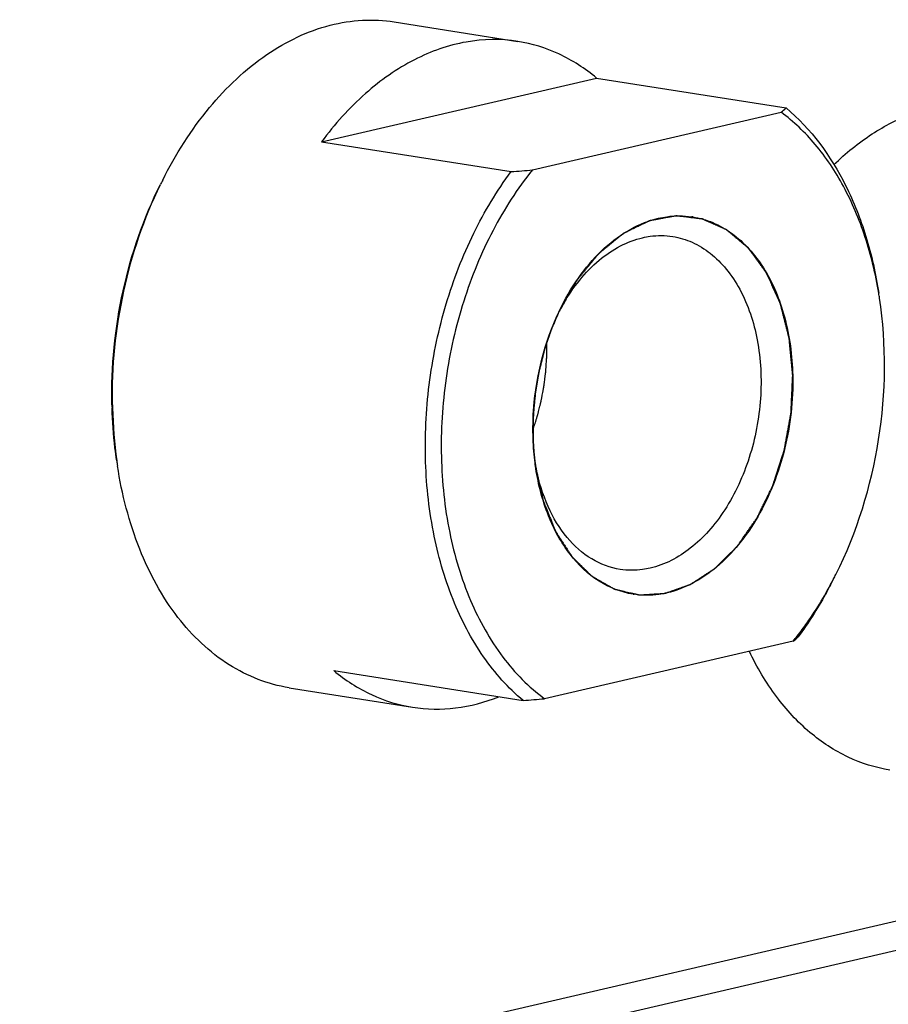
# Model space of a CAD drawing. Header units: millimetres. Extents: x 0 to 420, y 0 to 297.
# Tile 14 of 69: x 196.16 to 201.96, y 29.62 to 36.19. Entities that reach past the tile are written whole.
import ezdxf

# ---------------------------------------------------------------- set-up
doc = ezdxf.new("R2010")
doc.units = ezdxf.units.MM
doc.header["$LTSCALE"] = 23.1
doc.layers.add('AXIS', color=7, linetype='CONTINUOUS')
doc.layers.add('COMPONENTS', color=7, linetype='CONTINUOUS')

msp = doc.modelspace()

# ---------------------------------------------------------------- linework, layer by layer
at = {"layer": 'AXIS', "color": 7, "linetype": 'CONTINUOUS'}
for p, q in [((189.69345, 27.31963), (212.12838, 32.51746)), ((211.62517, 32.20265), (189.19024, 27.00482))]:
    msp.add_line(p, q, dxfattribs=at)
at = {"layer": 'COMPONENTS', "color": 7, "linetype": 'CONTINUOUS'}
for p, q in [((198.66065, 36.17545), (199.48528, 36.04517)), ((198.17563, 35.37536), (200.01122, 35.80064)), ((200.01122, 35.80064), (201.27565, 35.60087)), ((199.5828, 35.18724), (201.24287, 35.57185)), ((198.17563, 35.37536), (199.44007, 35.1756)), ((199.67909, 34.03468), (199.67904, 34.03648)), ((201.32434, 32.04132), (199.66427, 31.65671)), ((198.2571, 31.84483), (199.52154, 31.64506)), ((197.95841, 31.73059), (198.78304, 31.6003))]:
    msp.add_line(p, q, dxfattribs=at)
at = {"layer": 'COMPONENTS', "color": 2, "linetype": 'CONTINUOUS'}
for p, q in [((199.58916, 33.35353), (199.59023, 33.33615)), ((199.59362, 33.29344), (199.59554, 33.27378)), ((199.60036, 33.23235), (199.60325, 33.21099)), ((199.60325, 33.21099), (199.60422, 33.20426))]:
    msp.add_line(p, q, dxfattribs=at)
at = {"layer": 'COMPONENTS', "color": 7, "linetype": 'CONTINUOUS'}
for centre, radius, start, end in [((200.81699, 36.08603), 0.66764, 309.633415, 313.391413), ((197.60316, 58.56738), 23.4638, 274.490095, 274.839797), ((199.68359, 33.8305), 2.87409, 153.356739, 154.030886), ((200.56319, 34.3078), 0.57287, 81.027456, 81.705192), ((199.18224, 33.9155), 2.74922, 8.684642, 9.391623), ((200.97999, 33.59681), 1.37991, 150.589964, 152.049168), ((200.95534, 33.61063), 1.35165, 149.922877, 150.587305), ((199.8234, 33.68944), 3.04833, 181.321855, 181.710687), ((199.94487, 33.67165), 3.16584, 180.95119, 181.321798), ((199.79646, 33.6644), 3.0173, 181.249205, 187.978566), ((199.65585, 33.64613), 2.87551, 188.006893, 188.678883), ((200.96002, 33.46871), 1.38021, 190.090586, 191.454832), ((199.1536, 33.71845), 2.74662, 332.65293, 333.360257), ((200.34395, 32.92077), 0.57287, 261.027456, 261.705192), ((199.61354, 33.42301), 2.19907, 321.074747, 322.190841), ((200.90311, 32.55025), 0.66064, 309.613488, 313.41134), ((197.68463, 55.03685), 23.4638, 274.490095, 274.839797)]:
    msp.add_arc(centre, radius, start, end, dxfattribs=at)
for points, knots in [([(197.11468, 35.11934), (197.20087, 35.29113), (197.39858, 35.60333), (197.77946, 35.96749), (198.1489, 36.14707), (198.4458, 36.19384), (198.59053, 36.18653), (198.66065, 36.17545)], [0, 0, 0, 0, 0.2891478, 0.5505555, 0.7838774, 0.8931945, 1, 1, 1, 1]), ([(199.48526, 36.04517), (199.37187, 36.06309), (199.13039, 36.05902), (198.77798, 35.93346), (198.44877, 35.70068), (198.26215, 35.49193), (198.17563, 35.37536)], [0, 0, 0, 0, 0.2233546, 0.4596434, 0.7175511, 1, 1, 1, 1]), ([(200.01122, 35.80064), (199.93461, 35.86419), (199.76889, 35.9717), (199.57967, 36.03026), (199.48526, 36.04517)], [0, 0, 0, 0, 0.5101355, 1, 1, 1, 1]), ([(201.59578, 35.2232), (201.67418, 35.29864), (201.83819, 35.4319), (202.11077, 35.57352), (202.39243, 35.64378), (202.5814, 35.6401), (202.6717, 35.62583)], [0, 0, 0, 0, 0.2745939, 0.529727, 0.7692528, 1, 1, 1, 1]), ([(201.89461, 34.36412), (201.87343, 34.49213), (201.81474, 34.7377), (201.67319, 35.07496), (201.48523, 35.35885), (201.32693, 35.51046), (201.24287, 35.57185)], [0, 0, 0, 0, 0.2772215, 0.5370107, 0.7775895, 1, 1, 1, 1]), ([(201.27565, 35.60087), (201.44308, 35.46199), (201.64949, 35.17665), (201.8201, 34.73917), (201.87525, 34.49223), (201.89483, 34.36407)], [0, 0, 0, 0, 0.4636044, 0.7236911, 1, 1, 1, 1]), ([(198.86894, 33.26857), (198.86496, 33.44095), (198.88508, 33.78762), (198.99355, 34.29248), (199.17503, 34.76278), (199.34467, 35.04708), (199.44007, 35.1756)], [0, 0, 0, 0, 0.2556496, 0.5123703, 0.7626962, 1, 1, 1, 1]), ([(199.5828, 35.18724), (199.48188, 35.0623), (199.30177, 34.78128), (199.10878, 34.30997), (198.99273, 33.79901), (198.96031, 33.2775), (199.01337, 32.77479), (199.1496, 32.3189), (199.36218, 31.93541), (199.55826, 31.73413), (199.66427, 31.65671)], [0, 0, 0, 0, 0.1248793, 0.2575395, 0.3941913, 0.5304584, 0.6620193, 0.7852508, 0.8979277, 1, 1, 1, 1]), ([(196.77589, 33.61912), (196.77001, 33.87391), (196.82067, 34.38196), (196.98717, 34.86519), (197.09949, 35.08907)], [0, 0, 0, 0, 0.50433, 1, 1, 1, 1]), ([(196.77947, 33.6191), (196.77524, 33.87351), (196.82676, 34.3806), (196.99005, 34.86393), (197.09969, 35.08903)], [0, 0, 0, 0, 0.5040299, 1, 1, 1, 1]), ([(199.77646, 34.27514), (199.81425, 34.35046), (199.89866, 34.49059), (200.05478, 34.6677), (200.23023, 34.79755), (200.36032, 34.84976), (200.42472, 34.86468)], [0, 0, 0, 0, 0.2802297, 0.5409502, 0.780203, 1, 1, 1, 1]), ([(200.42472, 34.86468), (200.44309, 34.86894), (200.51589, 34.8825), (200.59125, 34.88264), (200.64583, 34.87468)], [0, 0, 0, 0, 0.2548592, 1, 1, 1, 1]), ([(200.65253, 34.87366), (200.69861, 34.86639), (200.79072, 34.83988), (200.9651, 34.74038), (201.14873, 34.53022), (201.28417, 34.19753), (201.31734, 33.94651), (201.32037, 33.81511)], [0, 0, 0, 0, 0.1037529, 0.2107482, 0.442993, 0.7076371, 1, 1, 1, 1]), ([(199.78569, 34.28803), (199.81886, 34.3453), (199.89123, 34.45151), (200.02054, 34.58511), (200.16286, 34.6831), (200.2667, 34.72302), (200.31816, 34.73494)], [0, 0, 0, 0, 0.2783894, 0.5379771, 0.7777868, 1, 1, 1, 1]), ([(200.31816, 34.73494), (200.33486, 34.73881), (200.40099, 34.75105), (200.46953, 34.7507), (200.51901, 34.7429)], [0, 0, 0, 0, 0.2549529, 1, 1, 1, 1]), ([(200.51901, 34.7429), (200.56382, 34.73583), (200.65356, 34.70881), (200.7759, 34.63304), (200.88327, 34.52511), (201.00617, 34.33766), (201.10178, 34.04403), (201.12054, 33.65723), (201.04679, 33.26775), (200.91165, 32.97114), (200.76431, 32.77579), (200.60883, 32.62688), (200.46609, 32.55084), (200.36908, 32.52836)], [0, 0, 0, 0, 0.0491322, 0.1001062, 0.1543596, 0.2127136, 0.3415785, 0.4830492, 0.6282579, 0.7671458, 0.8317351, 0.8921355, 1, 1, 1, 1]), ([(201.60864, 32.48692), (201.74972, 32.76814), (201.93861, 33.37965), (201.94745, 34.0196), (201.89994, 34.33062)], [0, 0, 0, 0, 0.4999994, 1, 1, 1, 1]), ([(199.58677, 33.41346), (199.58505, 33.48795), (199.59654, 33.78358), (199.67728, 34.07744), (199.77646, 34.27514)], [0, 0, 0, 0, 0.2520006, 1, 1, 1, 1]), ([(199.58671, 33.45172), (199.59037, 33.46326), (199.59586, 33.48056), (199.60227, 33.50075), (199.60593, 33.51228), (199.60867, 33.52094), (199.61141, 33.52959), (199.61348, 33.53608), (199.61484, 33.5404), (199.61554, 33.54256), (199.6162, 33.54474), (199.61691, 33.54771), (199.61786, 33.5514), (199.61935, 33.55732), (199.62123, 33.56472), (199.62422, 33.57655), (199.62796, 33.59134), (199.6317, 33.60614), (199.63469, 33.61797), (199.63656, 33.62537), (199.63806, 33.63128), (199.63899, 33.63499), (199.63965, 33.63756), (199.64001, 33.63906), (199.64029, 33.64064), (199.64067, 33.64259), (199.64156, 33.6473), (199.6429, 33.65434), (199.64468, 33.66373), (199.64647, 33.67313), (199.64885, 33.68566), (199.65122, 33.69818), (199.6536, 33.71071), (199.65509, 33.71854), (199.65628, 33.7248), (199.65717, 33.7295), (199.65791, 33.73341), (199.65844, 33.73616), (199.65873, 33.73772), (199.65898, 33.73891), (199.6591, 33.74003), (199.6593, 33.74156), (199.65964, 33.74422), (199.66013, 33.74802), (199.66072, 33.75258), (199.6615, 33.75866), (199.66248, 33.76626), (199.66404, 33.77842), (199.66561, 33.79058), (199.66717, 33.80274), (199.66835, 33.81187), (199.66952, 33.82099), (199.6704, 33.82783), (199.67099, 33.83239), (199.67129, 33.83467), (199.67155, 33.83695), (199.67173, 33.84), (199.67201, 33.8438), (199.67242, 33.84989), (199.67296, 33.85751), (199.6738, 33.86969), (199.67486, 33.88491), (199.67591, 33.90014), (199.67676, 33.91232), (199.67728, 33.91994), (199.67771, 33.92603), (199.67796, 33.92984), (199.67816, 33.9325), (199.67825, 33.93403), (199.67824, 33.93562), (199.67827, 33.93759), (199.6783, 33.94233), (199.67837, 33.94943), (199.67845, 33.9589), (199.67853, 33.96837), (199.67863, 33.981), (199.67882, 34.0031), (199.67898, 34.02205), (199.67909, 34.03468)], [0, 0, 0, 0, 0.0625, 0.09375, 0.109375, 0.125, 0.140625, 0.15625, 0.1601562, 0.1640625, 0.1679688, 0.171875, 0.1796875, 0.1875, 0.203125, 0.21875, 0.25, 0.28125, 0.296875, 0.3125, 0.3203125, 0.328125, 0.3320312, 0.3339844, 0.3359375, 0.3398438, 0.34375, 0.359375, 0.375, 0.390625, 0.40625, 0.4375, 0.453125, 0.46875, 0.4765625, 0.484375, 0.4921875, 0.4960938, 0.4980469, 0.5, 0.5019531, 0.5039062, 0.5078125, 0.515625, 0.5234375, 0.53125, 0.546875, 0.5625, 0.59375, 0.609375, 0.625, 0.640625, 0.65625, 0.6601562, 0.6640625, 0.6679688, 0.671875, 0.6796875, 0.6875, 0.703125, 0.71875, 0.75, 0.78125, 0.796875, 0.8125, 0.8203125, 0.828125, 0.8320312, 0.8339844, 0.8359375, 0.8398438, 0.84375, 0.859375, 0.875, 0.890625, 0.90625, 0.9375, 1, 1, 1, 1]), ([(201.32037, 33.81511), (201.3242, 33.64954), (201.28712, 33.32071), (201.14012, 32.94072), (200.96724, 32.68624), (200.82042, 32.53426), (200.65882, 32.42282), (200.54088, 32.37743), (200.48242, 32.36388)], [0, 0, 0, 0, 0.2774924, 0.5474618, 0.6734633, 0.790948, 0.8994625, 1, 1, 1, 1]), ([(196.80815, 33.24567), (196.80375, 33.27449), (196.78778, 33.39152), (196.77909, 33.50953), (196.77644, 33.59844)], [0, 0, 0, 0, 0.2468864, 1, 1, 1, 1]), ([(199.6057, 33.19438), (199.60297, 33.21226), (199.59311, 33.28493), (199.58804, 33.35824), (199.58677, 33.41346)], [0, 0, 0, 0, 0.246732, 1, 1, 1, 1]), ([(199.52154, 31.64506), (199.42043, 31.72893), (199.23508, 31.93848), (199.03428, 32.32533), (198.90569, 32.77813), (198.87279, 33.10186), (198.86894, 33.26857)], [0, 0, 0, 0, 0.2191746, 0.4599978, 0.7217733, 1, 1, 1, 1]), ([(197.95841, 31.73059), (197.88827, 31.74167), (197.74832, 31.77934), (197.48026, 31.9154), (197.18414, 32.20021), (196.93408, 32.66417), (196.84227, 33.0222), (196.81326, 33.21223)], [0, 0, 0, 0, 0.1068029, 0.2161181, 0.4494398, 0.7108522, 1, 1, 1, 1]), ([(200.25461, 32.3549), (200.17461, 32.36753), (200.01214, 32.43148), (199.81617, 32.62095), (199.67409, 32.88386), (199.62215, 33.08671), (199.6057, 33.19438)], [0, 0, 0, 0, 0.2152301, 0.4488167, 0.7105211, 1, 1, 1, 1]), ([(200.16823, 32.52041), (200.1017, 32.5309), (199.96687, 32.58186), (199.8004, 32.73263), (199.67509, 32.94336), (199.62501, 33.10726), (199.60731, 33.1946)], [0, 0, 0, 0, 0.2174792, 0.4516932, 0.7122488, 1, 1, 1, 1]), ([(200.36908, 32.52836), (200.35238, 32.52449), (200.28625, 32.51225), (200.21771, 32.51261), (200.16823, 32.52041)], [0, 0, 0, 0, 0.2549398, 1, 1, 1, 1]), ([(201.35093, 32.07491), (201.37345, 32.10394), (201.46299, 32.22539), (201.54083, 32.35535), (201.59325, 32.45671)], [0, 0, 0, 0, 0.2435737, 1, 1, 1, 1]), ([(201.59347, 32.45668), (201.57614, 32.42212), (201.50567, 32.28849), (201.42412, 32.1606), (201.35712, 32.07034)], [0, 0, 0, 0, 0.2559182, 1, 1, 1, 1]), ([(200.48242, 32.36388), (200.46405, 32.35963), (200.39125, 32.34606), (200.31589, 32.34593), (200.26131, 32.35389)], [0, 0, 0, 0, 0.2548592, 1, 1, 1, 1]), ([(201.96945, 31.18097), (201.87337, 31.19615), (201.68065, 31.25638), (201.42109, 31.4274), (201.19754, 31.67083), (201.08167, 31.86712), (201.03081, 31.97314)], [0, 0, 0, 0, 0.2288754, 0.4675278, 0.7233137, 1, 1, 1, 1]), ([(198.2571, 31.84483), (198.33371, 31.78128), (198.49944, 31.67377), (198.68865, 31.61521), (198.78306, 31.6003)], [0, 0, 0, 0, 0.5101355, 1, 1, 1, 1]), ([(198.78306, 31.6003), (198.87733, 31.58541), (199.07506, 31.58275), (199.26558, 31.63375), (199.35793, 31.67046)], [0, 0, 0, 0, 0.4899006, 1, 1, 1, 1])]:
    msp.add_open_spline(points, degree=3, knots=knots, dxfattribs=at)
at = {"layer": 'COMPONENTS', "color": 2, "linetype": 'CONTINUOUS'}
for points, knots in [([(201.32037, 33.81511), (201.31891, 33.83056), (201.31597, 33.86148), (201.31229, 33.90012), (201.30936, 33.93104), (201.30715, 33.95423), (201.30495, 33.97741), (201.30274, 34.0006), (201.30091, 34.01992), (201.29962, 34.03345), (201.29889, 34.04118), (201.29834, 34.04697), (201.29788, 34.0518), (201.29751, 34.05567), (201.29728, 34.05808), (201.2971, 34.06002), (201.29697, 34.06122), (201.29691, 34.0622), (201.2967, 34.06312), (201.29628, 34.0647), (201.29571, 34.06698), (201.29478, 34.07061), (201.29363, 34.07516), (201.29178, 34.08243), (201.28946, 34.09153), (201.28669, 34.10244), (201.28298, 34.11698), (201.27835, 34.13517), (201.2728, 34.15699), (201.26725, 34.17881), (201.26169, 34.20063), (201.25706, 34.21881), (201.25336, 34.23336), (201.25058, 34.24427), (201.24781, 34.25518), (201.24503, 34.26609), (201.24272, 34.27518), (201.2411, 34.28154), (201.24017, 34.28518), (201.23948, 34.28791), (201.23878, 34.29064), (201.23826, 34.29268), (201.23791, 34.29404), (201.23774, 34.29473), (201.23755, 34.2954), (201.23716, 34.29617), (201.23672, 34.29718), (201.236, 34.29877), (201.2351, 34.30076), (201.23365, 34.30395), (201.23185, 34.30793), (201.22968, 34.31271), (201.2268, 34.31909), (201.22319, 34.32705), (201.21886, 34.33661), (201.21308, 34.34936), (201.20587, 34.3653), (201.19721, 34.38442), (201.18855, 34.40354), (201.17989, 34.42266), (201.17267, 34.4386), (201.16689, 34.45135), (201.16256, 34.46091), (201.15895, 34.46888), (201.15607, 34.47525), (201.1539, 34.48003), (201.15174, 34.48481), (201.14993, 34.4888), (201.14849, 34.49198), (201.14741, 34.49437), (201.1465, 34.49636), (201.14588, 34.49776), (201.14551, 34.49855), (201.14527, 34.49919), (201.14488, 34.49963), (201.14441, 34.5003), (201.14358, 34.50143), (201.14239, 34.50306), (201.14097, 34.50501), (201.13907, 34.50761), (201.13669, 34.51087), (201.13384, 34.51477), (201.13099, 34.51867), (201.12719, 34.52388), (201.12244, 34.53039), (201.11674, 34.53819), (201.10914, 34.54861), (201.09964, 34.56162), (201.08823, 34.57723), (201.07683, 34.59285), (201.06543, 34.60847), (201.05593, 34.62148), (201.04833, 34.63189), (201.04263, 34.6397), (201.03788, 34.64621), (201.03408, 34.65141), (201.03123, 34.65532), (201.02885, 34.65857), (201.02695, 34.66117), (201.02576, 34.6628), (201.02481, 34.6641), (201.02422, 34.66491), (201.02381, 34.66549), (201.02356, 34.6658), (201.02327, 34.66602), (201.02292, 34.66632), (201.02206, 34.66704), (201.02078, 34.66811), (201.01907, 34.66954), (201.01737, 34.67097), (201.01509, 34.67288), (201.0111, 34.67622), (201.00541, 34.68099), (200.99858, 34.68672), (200.99175, 34.69244), (200.98492, 34.69817), (200.97582, 34.7058), (200.96443, 34.71534), (200.95077, 34.72679), (200.93711, 34.73824), (200.92573, 34.74778), (200.91662, 34.75542), (200.90979, 34.76114), (200.90296, 34.76687), (200.89613, 34.77259), (200.89044, 34.77736), (200.88645, 34.7807), (200.88418, 34.78261), (200.88247, 34.78404), (200.88076, 34.78547), (200.87948, 34.78654), (200.87863, 34.78727), (200.87827, 34.78755), (200.87799, 34.78781), (200.87768, 34.78797), (200.87713, 34.7882), (200.87635, 34.78856), (200.87509, 34.78912), (200.87352, 34.78982), (200.87101, 34.79094), (200.86787, 34.79234), (200.8641, 34.79402), (200.85908, 34.79627), (200.8528, 34.79907), (200.84526, 34.80243), (200.83522, 34.80691), (200.82266, 34.81252), (200.80758, 34.81924), (200.79251, 34.82597), (200.77744, 34.83269), (200.76488, 34.8383), (200.75484, 34.84278), (200.7473, 34.84614), (200.74102, 34.84895), (200.736, 34.85119), (200.73223, 34.85287), (200.72846, 34.85455), (200.72532, 34.85595), (200.72281, 34.85707), (200.72124, 34.85777), (200.71998, 34.85833), (200.71904, 34.85875), (200.71826, 34.85911), (200.71763, 34.85937), (200.71717, 34.85964), (200.71664, 34.85964), (200.71597, 34.85974), (200.71511, 34.85984), (200.71409, 34.85996), (200.71273, 34.86012), (200.71102, 34.86032), (200.70829, 34.86065), (200.70489, 34.86105), (200.7008, 34.86154), (200.6967, 34.86203), (200.69125, 34.86268), (200.68443, 34.86349), (200.67625, 34.86446), (200.66534, 34.86576), (200.65171, 34.86738), (200.63534, 34.86933), (200.61898, 34.87128), (200.60262, 34.87322), (200.58898, 34.87485), (200.57807, 34.87615), (200.56989, 34.87712), (200.56307, 34.87793), (200.55762, 34.87858), (200.55353, 34.87907), (200.55012, 34.87947), (200.54739, 34.8798), (200.54569, 34.88), (200.54433, 34.88016), (200.54347, 34.88026), (200.54288, 34.88034), (200.54253, 34.88036), (200.54219, 34.88028), (200.54175, 34.88021), (200.54071, 34.88001), (200.53914, 34.87973), (200.53705, 34.87934), (200.53496, 34.87896), (200.53217, 34.87845), (200.5273, 34.87755), (200.52033, 34.87627), (200.51198, 34.87474), (200.50362, 34.8732), (200.49526, 34.87167), (200.48412, 34.86962), (200.47019, 34.86706), (200.45347, 34.86399), (200.43675, 34.86092), (200.42283, 34.85837), (200.41168, 34.85632), (200.40332, 34.85479), (200.39497, 34.85325), (200.38661, 34.85172), (200.37964, 34.85044), (200.37477, 34.84954), (200.37198, 34.84903), (200.36989, 34.84865), (200.3678, 34.84826), (200.36624, 34.84797), (200.36519, 34.84779), (200.36476, 34.8477), (200.36441, 34.84765), (200.36406, 34.84751), (200.36347, 34.8472), (200.36262, 34.8468), (200.36125, 34.84613), (200.35955, 34.8453), (200.35682, 34.84398), (200.35341, 34.84232), (200.34932, 34.84033), (200.34387, 34.83768), (200.33705, 34.83436), (200.32887, 34.83038), (200.31796, 34.82508), (200.30433, 34.81845), (200.28796, 34.81049), (200.2716, 34.80254), (200.25524, 34.79458), (200.2416, 34.78795), (200.2307, 34.78265), (200.22252, 34.77867), (200.2157, 34.77535), (200.21024, 34.7727), (200.20615, 34.77071), (200.20206, 34.76872), (200.19865, 34.76707), (200.19593, 34.76574), (200.19388, 34.76475), (200.19218, 34.76391), (200.19098, 34.76334), (200.19031, 34.76299), (200.18978, 34.7628), (200.18932, 34.76235), (200.18867, 34.76185), (200.18756, 34.76093), (200.18596, 34.75963), (200.18405, 34.75806), (200.1815, 34.75598), (200.1783, 34.75337), (200.17447, 34.75025), (200.17065, 34.74712), (200.16554, 34.74295), (200.15916, 34.73774), (200.1515, 34.73149), (200.14129, 34.72315), (200.12852, 34.71273), (200.11321, 34.70022), (200.09789, 34.68771), (200.08257, 34.67521), (200.06981, 34.66478), (200.0596, 34.65645), (200.05194, 34.65019), (200.04556, 34.64498), (200.04045, 34.64081), (200.03662, 34.63768), (200.03343, 34.63508), (200.03088, 34.633), (200.02928, 34.63169), (200.02801, 34.63065), (200.02721, 34.62999), (200.02656, 34.6295), (200.02613, 34.62901), (200.0257, 34.62848), (200.02485, 34.62745), (200.02357, 34.6259), (200.02187, 34.62384), (200.02017, 34.62177), (200.0179, 34.61902), (200.01392, 34.61419), (200.00825, 34.60731), (200.00143, 34.59904), (199.99462, 34.59078), (199.98781, 34.58251), (199.97873, 34.57149), (199.96737, 34.55772), (199.95375, 34.54119), (199.94012, 34.52466), (199.92877, 34.51089), (199.91969, 34.49987), (199.91288, 34.4916), (199.90606, 34.48334), (199.89925, 34.47507), (199.89358, 34.46819), (199.88903, 34.46268), (199.8862, 34.45923), (199.88392, 34.45648), (199.88251, 34.45475), (199.8815, 34.45356), (199.88096, 34.45285), (199.8805, 34.45199), (199.8799, 34.45097), (199.87896, 34.44931), (199.87777, 34.44725), (199.87588, 34.44394), (199.87352, 34.4398), (199.87068, 34.43484), (199.86689, 34.42823), (199.86216, 34.41996), (199.85649, 34.41003), (199.84892, 34.3968), (199.83946, 34.38026), (199.8281, 34.36042), (199.81675, 34.34057), (199.80161, 34.31411), (199.78269, 34.28103), (199.76755, 34.25456), (199.75998, 34.24133)], [0, 0, 0, 0, 0.015625, 0.03125, 0.0390625, 0.046875, 0.0546875, 0.0625, 0.0703125, 0.0742188, 0.0761719, 0.078125, 0.0800781, 0.0810547, 0.0820312, 0.0825195, 0.0830078, 0.083252, 0.0834961, 0.0839844, 0.0849609, 0.0859375, 0.0878906, 0.0898438, 0.09375, 0.0976562, 0.1015625, 0.109375, 0.1171875, 0.125, 0.1328125, 0.140625, 0.1445312, 0.1484375, 0.1523438, 0.15625, 0.1601562, 0.1621094, 0.1630859, 0.1640625, 0.1650391, 0.1660156, 0.1662598, 0.1665039, 0.166748, 0.1669922, 0.1674805, 0.1679688, 0.1689453, 0.1699219, 0.171875, 0.1738281, 0.1757812, 0.1796875, 0.1835938, 0.1875, 0.1953125, 0.203125, 0.2109375, 0.21875, 0.2265625, 0.2304688, 0.234375, 0.2382812, 0.2402344, 0.2421875, 0.2441406, 0.2460938, 0.2470703, 0.2480469, 0.2490234, 0.2495117, 0.2497559, 0.25, 0.2502441, 0.2504883, 0.2509766, 0.2519531, 0.2529297, 0.2539062, 0.2558594, 0.2578125, 0.2597656, 0.2617188, 0.265625, 0.2695312, 0.2734375, 0.28125, 0.2890625, 0.296875, 0.3046875, 0.3125, 0.3164062, 0.3203125, 0.3242188, 0.3261719, 0.328125, 0.3300781, 0.3310547, 0.3320312, 0.3325195, 0.3330078, 0.333252, 0.333374, 0.3334961, 0.3337402, 0.3339844, 0.3349609, 0.3359375, 0.3369141, 0.3378906, 0.3398438, 0.34375, 0.3476562, 0.3515625, 0.3554688, 0.359375, 0.3671875, 0.375, 0.3828125, 0.390625, 0.3945312, 0.3984375, 0.4023438, 0.40625, 0.4101562, 0.4121094, 0.4130859, 0.4140625, 0.4150391, 0.4160156, 0.4162598, 0.4165039, 0.416626, 0.416748, 0.4169922, 0.4174805, 0.4179688, 0.4189453, 0.4199219, 0.421875, 0.4238281, 0.4257812, 0.4296875, 0.4335938, 0.4375, 0.4453125, 0.453125, 0.4609375, 0.46875, 0.4765625, 0.4804688, 0.484375, 0.4882812, 0.4902344, 0.4921875, 0.4941406, 0.4960938, 0.4970703, 0.4980469, 0.4985352, 0.4990234, 0.4995117, 0.4997559, 0.5, 0.5002441, 0.5004883, 0.5009766, 0.5014648, 0.5019531, 0.5029297, 0.5039062, 0.5058594, 0.5078125, 0.5097656, 0.5117188, 0.515625, 0.5195312, 0.5234375, 0.53125, 0.5390625, 0.546875, 0.5546875, 0.5625, 0.5664062, 0.5703125, 0.5742188, 0.5761719, 0.578125, 0.5800781, 0.5810547, 0.5820312, 0.5825195, 0.5830078, 0.583252, 0.583374, 0.5834961, 0.5837402, 0.5839844, 0.5849609, 0.5859375, 0.5869141, 0.5878906, 0.5898438, 0.59375, 0.5976562, 0.6015625, 0.6054688, 0.609375, 0.6171875, 0.625, 0.6328125, 0.640625, 0.6445312, 0.6484375, 0.6523438, 0.65625, 0.6601562, 0.6621094, 0.6630859, 0.6640625, 0.6650391, 0.6660156, 0.6662598, 0.6665039, 0.666626, 0.666748, 0.6669922, 0.6674805, 0.6679688, 0.6689453, 0.6699219, 0.671875, 0.6738281, 0.6757812, 0.6796875, 0.6835938, 0.6875, 0.6953125, 0.703125, 0.7109375, 0.71875, 0.7265625, 0.7304688, 0.734375, 0.7382812, 0.7402344, 0.7421875, 0.7441406, 0.7460938, 0.7470703, 0.7480469, 0.7490234, 0.7495117, 0.7497559, 0.75, 0.7502441, 0.7504883, 0.7509766, 0.7519531, 0.7529297, 0.7539062, 0.7558594, 0.7578125, 0.7597656, 0.7617188, 0.765625, 0.7695312, 0.7734375, 0.78125, 0.7890625, 0.796875, 0.8046875, 0.8125, 0.8164062, 0.8203125, 0.8242188, 0.8261719, 0.828125, 0.8300781, 0.8310547, 0.8320312, 0.8325195, 0.8330078, 0.833252, 0.8334961, 0.8337402, 0.8339844, 0.8349609, 0.8359375, 0.8369141, 0.8378906, 0.8398438, 0.84375, 0.8476562, 0.8515625, 0.8554688, 0.859375, 0.8671875, 0.875, 0.8828125, 0.890625, 0.8945312, 0.8984375, 0.9023438, 0.90625, 0.9101562, 0.9121094, 0.9140625, 0.9150391, 0.9160156, 0.9165039, 0.916748, 0.9169922, 0.9174805, 0.9179688, 0.9189453, 0.9199219, 0.921875, 0.9238281, 0.9257812, 0.9296875, 0.9335938, 0.9375, 0.9453125, 0.953125, 0.9609375, 0.96875, 0.984375, 1, 1, 1, 1]), ([(199.75998, 34.24133), (199.75327, 34.22551), (199.7432, 34.20178), (199.73145, 34.1741), (199.72473, 34.15828), (199.71969, 34.14642), (199.7155, 34.13653), (199.71214, 34.12862), (199.71004, 34.12367), (199.70836, 34.11972), (199.70732, 34.11724), (199.70646, 34.11528), (199.70591, 34.11374), (199.7054, 34.11218), (199.70436, 34.10907), (199.7028, 34.1044), (199.70071, 34.09818), (199.69863, 34.09195), (199.69586, 34.08365), (199.691, 34.06913), (199.68406, 34.04838), (199.67712, 34.02763), (199.67227, 34.01311), (199.66949, 34.00481), (199.66741, 33.99858), (199.66533, 33.99236), (199.66377, 33.98769), (199.66273, 33.98458), (199.6623, 33.98327), (199.66194, 33.98225), (199.66165, 33.98116), (199.66117, 33.97921), (199.66048, 33.97645), (199.65937, 33.97202), (199.65798, 33.96648), (199.65577, 33.95762), (199.653, 33.94655), (199.64967, 33.93326), (199.64635, 33.91998), (199.64303, 33.90669), (199.6397, 33.8934), (199.63638, 33.88012), (199.63361, 33.86905), (199.6314, 33.86019), (199.62973, 33.85354), (199.62835, 33.84801), (199.62737, 33.84413), (199.62684, 33.84192), (199.62637, 33.84025), (199.62614, 33.83861), (199.62575, 33.83642), (199.62511, 33.83258), (199.62417, 33.8271), (199.62305, 33.82053), (199.62155, 33.81176), (199.61969, 33.8008), (199.61744, 33.78764), (199.6152, 33.77449), (199.61296, 33.76133), (199.61072, 33.74818), (199.60848, 33.73503), (199.60661, 33.72406), (199.60511, 33.71529), (199.60418, 33.70981), (199.60343, 33.70543), (199.60298, 33.70269), (199.60257, 33.7005), (199.60233, 33.69829), (199.60199, 33.69442), (199.60146, 33.6889), (199.60063, 33.68007), (199.59959, 33.66902), (199.59793, 33.65135), (199.59585, 33.62926), (199.59377, 33.60717), (199.59232, 33.59171), (199.59148, 33.58287), (199.59086, 33.57624), (199.59024, 33.56962), (199.58977, 33.56465), (199.58946, 33.56133), (199.5893, 33.55968), (199.58917, 33.55801), (199.58916, 33.55573), (199.5891, 33.5529), (199.58903, 33.54837), (199.58893, 33.5427), (199.58878, 33.53363), (199.58859, 33.52229), (199.58836, 33.50869), (199.58806, 33.49055), (199.58753, 33.4588), (199.58707, 33.4316), (199.58677, 33.41346)], [0, 0, 0, 0, 0.0625, 0.09375, 0.109375, 0.125, 0.140625, 0.1484375, 0.15625, 0.1601562, 0.1640625, 0.1660156, 0.1679688, 0.1699219, 0.171875, 0.1796875, 0.1875, 0.1953125, 0.203125, 0.21875, 0.25, 0.28125, 0.296875, 0.3046875, 0.3125, 0.3203125, 0.328125, 0.3300781, 0.3320312, 0.3330078, 0.3339844, 0.3359375, 0.3398438, 0.34375, 0.3515625, 0.359375, 0.375, 0.390625, 0.40625, 0.421875, 0.4375, 0.453125, 0.46875, 0.4765625, 0.484375, 0.4921875, 0.4960938, 0.4980469, 0.5, 0.5019531, 0.5039062, 0.5078125, 0.515625, 0.5234375, 0.53125, 0.546875, 0.5625, 0.578125, 0.59375, 0.609375, 0.625, 0.640625, 0.6484375, 0.65625, 0.6601562, 0.6640625, 0.6660156, 0.6679688, 0.671875, 0.6796875, 0.6875, 0.703125, 0.71875, 0.75, 0.78125, 0.796875, 0.8046875, 0.8125, 0.8203125, 0.828125, 0.8300781, 0.8320312, 0.8339844, 0.8359375, 0.8398438, 0.84375, 0.8515625, 0.859375, 0.875, 0.890625, 0.90625, 0.9375, 1, 1, 1, 1]), ([(199.60422, 33.20426), (199.60815, 33.18668), (199.61404, 33.16032), (199.62189, 33.12518), (199.62778, 33.09882), (199.63367, 33.07246), (199.63858, 33.0505), (199.64251, 33.03293), (199.64545, 33.01975), (199.64791, 33.00876), (199.64987, 32.99998), (199.6511, 32.99449), (199.65208, 32.99009), (199.65281, 32.9868), (199.65343, 32.98406), (199.65391, 32.98185), (199.65424, 32.9805), (199.65444, 32.97937), (199.65488, 32.97839), (199.65556, 32.97664), (199.65698, 32.97316), (199.65899, 32.96817), (199.6614, 32.96219), (199.66462, 32.95422), (199.66865, 32.94426), (199.67347, 32.9323), (199.67991, 32.91636), (199.68796, 32.89643), (199.69761, 32.87252), (199.70566, 32.85259), (199.7121, 32.83665), (199.71692, 32.8247), (199.72175, 32.81274), (199.72578, 32.80278), (199.72899, 32.7948), (199.73101, 32.78982), (199.73262, 32.78584), (199.73382, 32.78285), (199.73483, 32.78036), (199.73563, 32.77837), (199.73613, 32.77711), (199.73654, 32.77613), (199.73681, 32.77535), (199.73723, 32.77474), (199.73777, 32.7739), (199.73845, 32.77286), (199.73953, 32.77119), (199.74088, 32.7691), (199.74304, 32.76576), (199.74574, 32.76159), (199.75007, 32.75491), (199.75547, 32.74656), (199.76195, 32.73654), (199.76844, 32.72653), (199.77709, 32.71317), (199.78789, 32.69648), (199.80086, 32.67644), (199.81383, 32.65641), (199.82356, 32.64139), (199.83005, 32.63137), (199.83329, 32.62636), (199.83653, 32.62135), (199.83923, 32.61718), (199.8414, 32.61384), (199.84302, 32.61134), (199.84464, 32.60884), (199.84598, 32.60673), (199.84694, 32.6053), (199.84746, 32.60442), (199.84794, 32.60395), (199.84843, 32.60347), (199.84907, 32.60284), (199.8502, 32.60174), (199.85181, 32.60016), (199.85439, 32.59764), (199.85761, 32.59449), (199.86277, 32.58944), (199.86922, 32.58313), (199.87696, 32.57556), (199.88469, 32.56799), (199.89243, 32.56043), (199.90275, 32.55033), (199.91564, 32.53772), (199.92854, 32.5251), (199.93886, 32.51501), (199.94659, 32.50744), (199.95433, 32.49988), (199.96078, 32.49357), (199.96594, 32.48852), (199.9698, 32.48474), (199.97303, 32.48158), (199.97529, 32.47938), (199.97657, 32.47811), (199.97754, 32.47717), (199.97835, 32.47638), (199.979, 32.47576), (199.97962, 32.47508), (199.98058, 32.47461), (199.98206, 32.47374), (199.98394, 32.47269), (199.98692, 32.47099), (199.99066, 32.46887), (199.99663, 32.46548), (200.0041, 32.46123), (200.01604, 32.45444), (200.03097, 32.44596), (200.04889, 32.43577), (200.06681, 32.42559), (200.08175, 32.4171), (200.09369, 32.41031), (200.10265, 32.40522), (200.11012, 32.40098), (200.11609, 32.39758), (200.12057, 32.39504), (200.12431, 32.39292), (200.12729, 32.39122), (200.12916, 32.39016), (200.13065, 32.38931), (200.13159, 32.38879), (200.13224, 32.3884), (200.13262, 32.38821), (200.13303, 32.38814), (200.13353, 32.38801), (200.13474, 32.38774), (200.13656, 32.38731), (200.13899, 32.38674), (200.14141, 32.38618), (200.14465, 32.38543), (200.15031, 32.38411), (200.15839, 32.38223), (200.16809, 32.37997), (200.17779, 32.37772), (200.1875, 32.37546), (200.20043, 32.37245), (200.2166, 32.36869), (200.23277, 32.36492), (200.24571, 32.36191), (200.25541, 32.35966), (200.26511, 32.3574), (200.2732, 32.35552), (200.27967, 32.35401), (200.28452, 32.35288), (200.28937, 32.35176), (200.29301, 32.35091), (200.29543, 32.35035), (200.29644, 32.35011), (200.29725, 32.34993), (200.29805, 32.3497), (200.29911, 32.3498), (200.30036, 32.34987), (200.30204, 32.34999), (200.30414, 32.35012), (200.30665, 32.35029), (200.31001, 32.35051), (200.31587, 32.3509), (200.32426, 32.35146), (200.33767, 32.35235), (200.35444, 32.35346), (200.37457, 32.35479), (200.39469, 32.35612), (200.41481, 32.35745), (200.43158, 32.35856), (200.44332, 32.35934), (200.45003, 32.35979), (200.45506, 32.36012), (200.45925, 32.3604), (200.4626, 32.36062), (200.46512, 32.36078), (200.46722, 32.36093), (200.46868, 32.36101), (200.46942, 32.36108), (200.46984, 32.36108), (200.47024, 32.36126), (200.47076, 32.36143), (200.47158, 32.36172), (200.47302, 32.36222), (200.47507, 32.36295), (200.47753, 32.36382), (200.48081, 32.36498), (200.48492, 32.36643), (200.48984, 32.36817), (200.49641, 32.37048), (200.50462, 32.37338), (200.51447, 32.37686), (200.52432, 32.38033), (200.53746, 32.38497), (200.55387, 32.39076), (200.57029, 32.39656), (200.58343, 32.4012), (200.59328, 32.40467), (200.60313, 32.40815), (200.61134, 32.41105), (200.6179, 32.41336), (200.62283, 32.4151), (200.62693, 32.41655), (200.63022, 32.41771), (200.63268, 32.41858), (200.63473, 32.4193), (200.63617, 32.41981), (200.63699, 32.4201), (200.6375, 32.42029), (200.63791, 32.4204), (200.63831, 32.42069), (200.63901, 32.42113), (200.64041, 32.42206), (200.64241, 32.42336), (200.64481, 32.42493), (200.64801, 32.42702), (200.65201, 32.42964), (200.65682, 32.43277), (200.66322, 32.43695), (200.67442, 32.44427), (200.69042, 32.45473), (200.70963, 32.46728), (200.72883, 32.47983), (200.74803, 32.49237), (200.76404, 32.50283), (200.77684, 32.5112), (200.78484, 32.51642), (200.79044, 32.52008), (200.79364, 32.52217), (200.79604, 32.52374), (200.79804, 32.52505), (200.79964, 32.52609), (200.80084, 32.52689), (200.80185, 32.52751), (200.80257, 32.52828), (200.80331, 32.529), (200.80422, 32.52992), (200.80642, 32.53212), (200.80972, 32.53542), (200.81412, 32.53981), (200.81852, 32.5442), (200.82438, 32.55006), (200.83171, 32.55738), (200.84051, 32.56617), (200.8493, 32.57495), (200.86103, 32.58667), (200.87569, 32.60131), (200.89036, 32.61596), (200.90208, 32.62767), (200.91088, 32.63646), (200.91968, 32.64525), (200.92847, 32.65403), (200.9358, 32.66135), (200.94094, 32.66648), (200.94387, 32.66941), (200.94607, 32.67161), (200.94827, 32.6738), (200.94991, 32.67545), (200.95102, 32.67654), (200.95147, 32.67701), (200.95185, 32.67736), (200.95217, 32.6778), (200.95273, 32.67861), (200.95353, 32.67974), (200.9548, 32.68157), (200.95639, 32.68385), (200.95894, 32.6875), (200.96212, 32.69207), (200.96595, 32.69754), (200.97104, 32.70484), (200.97741, 32.71397), (200.98506, 32.72492), (200.99525, 32.73953), (201.00799, 32.75778), (201.02328, 32.77968), (201.03857, 32.80159), (201.05131, 32.81984), (201.0615, 32.83445), (201.06787, 32.84357), (201.07297, 32.85087), (201.07616, 32.85544), (201.0787, 32.85909), (201.0803, 32.86137), (201.08156, 32.8632), (201.08239, 32.86431), (201.08288, 32.86537), (201.08339, 32.8664), (201.08427, 32.86822), (201.08555, 32.87081), (201.08758, 32.87497), (201.09012, 32.88015), (201.09317, 32.88638), (201.09723, 32.89468), (201.10231, 32.90506), (201.10841, 32.91751), (201.1145, 32.92996), (201.12263, 32.94656), (201.13279, 32.96731), (201.14498, 32.99222), (201.15514, 33.01297), (201.16327, 33.02957), (201.16937, 33.04202), (201.17445, 33.0524), (201.17851, 33.0607), (201.18105, 33.06589), (201.18308, 33.07004), (201.18436, 33.07263), (201.18536, 33.07471), (201.18643, 33.07674), (201.18733, 33.07967), (201.18847, 33.08314), (201.18998, 33.08778), (201.19187, 33.09357), (201.19413, 33.10052), (201.19714, 33.10979), (201.20242, 33.12601), (201.20996, 33.14918), (201.21901, 33.17698), (201.22806, 33.20479), (201.2356, 33.22796), (201.24163, 33.24649), (201.24615, 33.26039), (201.25068, 33.2743), (201.25445, 33.28588), (201.25746, 33.29515), (201.25973, 33.3021), (201.26142, 33.30731), (201.26255, 33.31079), (201.26303, 33.31224), (201.2634, 33.3134), (201.2637, 33.31426), (201.26383, 33.31519), (201.26406, 33.3164), (201.26433, 33.31792), (201.26477, 33.32035), (201.26533, 33.32339), (201.26599, 33.32704), (201.26687, 33.33191), (201.26798, 33.33799), (201.26974, 33.34772), (201.27195, 33.35988), (201.2746, 33.37448), (201.27726, 33.38908), (201.28079, 33.40854), (201.28521, 33.43287), (201.29051, 33.46206), (201.29493, 33.48638), (201.29847, 33.50585), (201.30112, 33.52044), (201.30333, 33.53261), (201.30509, 33.54234), (201.3062, 33.54842), (201.30708, 33.55328), (201.30774, 33.55693), (201.30831, 33.55997), (201.30867, 33.5621), (201.30893, 33.56332), (201.30893, 33.56455), (201.30903, 33.56609), (201.30913, 33.56855), (201.30928, 33.57162), (201.30944, 33.57531), (201.30967, 33.58023), (201.30995, 33.58638), (201.3104, 33.59621), (201.31096, 33.60851), (201.31163, 33.62327), (201.31253, 33.64294), (201.31365, 33.66754), (201.31499, 33.69705), (201.31634, 33.72657), (201.31813, 33.76592), (201.31948, 33.79543), (201.32037, 33.81511)], [0, 0, 0, 0, 0.015625, 0.0234375, 0.03125, 0.0390625, 0.046875, 0.0507812, 0.0546875, 0.0585938, 0.0605469, 0.0625, 0.0634766, 0.0644531, 0.0654297, 0.065918, 0.0664062, 0.0666504, 0.0668945, 0.0673828, 0.0683594, 0.0703125, 0.0722656, 0.0742188, 0.078125, 0.0820312, 0.0859375, 0.09375, 0.1015625, 0.109375, 0.1132812, 0.1171875, 0.1210938, 0.125, 0.1269531, 0.1289062, 0.1298828, 0.1308594, 0.1318359, 0.1323242, 0.1328125, 0.1330566, 0.1333008, 0.1335449, 0.1337891, 0.1342773, 0.1347656, 0.1357422, 0.1367188, 0.1386719, 0.140625, 0.1445312, 0.1484375, 0.1523438, 0.15625, 0.1640625, 0.171875, 0.1796875, 0.1875, 0.1894531, 0.1914062, 0.1933594, 0.1953125, 0.1962891, 0.1972656, 0.1982422, 0.1992188, 0.199707, 0.1999512, 0.2001953, 0.2004395, 0.2006836, 0.2011719, 0.2021484, 0.203125, 0.2050781, 0.2070312, 0.2109375, 0.2148438, 0.21875, 0.2226562, 0.2265625, 0.234375, 0.2421875, 0.2460938, 0.25, 0.2539062, 0.2578125, 0.2597656, 0.2617188, 0.2636719, 0.2646484, 0.2651367, 0.265625, 0.2661133, 0.2663574, 0.2666016, 0.2670898, 0.2675781, 0.2685547, 0.2695312, 0.2714844, 0.2734375, 0.2773438, 0.28125, 0.2890625, 0.296875, 0.3046875, 0.3125, 0.3164062, 0.3203125, 0.3242188, 0.3261719, 0.328125, 0.3300781, 0.3310547, 0.3320312, 0.3325195, 0.3330078, 0.333252, 0.333374, 0.3334961, 0.3337402, 0.3339844, 0.3349609, 0.3359375, 0.3369141, 0.3378906, 0.3398438, 0.34375, 0.3476562, 0.3515625, 0.3554688, 0.359375, 0.3671875, 0.375, 0.3789062, 0.3828125, 0.3867188, 0.390625, 0.3925781, 0.3945312, 0.3964844, 0.3984375, 0.3989258, 0.3994141, 0.3996582, 0.3999023, 0.4003906, 0.4008789, 0.4013672, 0.4023438, 0.4033203, 0.4042969, 0.40625, 0.4101562, 0.4140625, 0.421875, 0.4296875, 0.4375, 0.4453125, 0.453125, 0.4570312, 0.4589844, 0.4609375, 0.4628906, 0.4638672, 0.4648438, 0.4658203, 0.4663086, 0.4665527, 0.4666748, 0.4667969, 0.467041, 0.4672852, 0.4677734, 0.46875, 0.4697266, 0.4707031, 0.4726562, 0.4746094, 0.4765625, 0.4804688, 0.484375, 0.4882812, 0.4921875, 0.5, 0.5078125, 0.5117188, 0.515625, 0.5195312, 0.5234375, 0.5253906, 0.5273438, 0.5292969, 0.5302734, 0.53125, 0.5322266, 0.5327148, 0.532959, 0.5332031, 0.5333252, 0.5334473, 0.5336914, 0.5341797, 0.5351562, 0.5361328, 0.5371094, 0.5390625, 0.5410156, 0.5429688, 0.546875, 0.5546875, 0.5625, 0.5703125, 0.578125, 0.5859375, 0.5898438, 0.59375, 0.5957031, 0.5966797, 0.5976562, 0.5986328, 0.5991211, 0.5996094, 0.6000977, 0.6003418, 0.6005859, 0.6010742, 0.6015625, 0.6035156, 0.6054688, 0.6074219, 0.609375, 0.6132812, 0.6171875, 0.6210938, 0.625, 0.6328125, 0.640625, 0.6445312, 0.6484375, 0.6523438, 0.65625, 0.6601562, 0.6621094, 0.6630859, 0.6640625, 0.6650391, 0.6660156, 0.6662598, 0.6665039, 0.666626, 0.666748, 0.6669922, 0.6674805, 0.6679688, 0.6689453, 0.6699219, 0.671875, 0.6738281, 0.6757812, 0.6796875, 0.6835938, 0.6875, 0.6953125, 0.703125, 0.7109375, 0.71875, 0.7226562, 0.7265625, 0.7285156, 0.7304688, 0.7314453, 0.7324219, 0.7329102, 0.7333984, 0.7336426, 0.7338867, 0.734375, 0.7353516, 0.7363281, 0.7382812, 0.7402344, 0.7421875, 0.7460938, 0.75, 0.7539062, 0.7578125, 0.765625, 0.7734375, 0.78125, 0.7851562, 0.7890625, 0.7929688, 0.7949219, 0.796875, 0.7978516, 0.7988281, 0.7993164, 0.7998047, 0.8007812, 0.8017578, 0.8027344, 0.8046875, 0.8066406, 0.8085938, 0.8125, 0.8203125, 0.828125, 0.8359375, 0.84375, 0.8476562, 0.8515625, 0.8554688, 0.859375, 0.8613281, 0.8632812, 0.8652344, 0.8657227, 0.8662109, 0.8664551, 0.8666992, 0.8669434, 0.8671875, 0.8676758, 0.8681641, 0.8691406, 0.8701172, 0.8710938, 0.8730469, 0.875, 0.8789062, 0.8828125, 0.8867188, 0.890625, 0.8984375, 0.90625, 0.9140625, 0.9179688, 0.921875, 0.9257812, 0.9277344, 0.9296875, 0.9306641, 0.9316406, 0.9326172, 0.9331055, 0.9333496, 0.9335938, 0.934082, 0.9345703, 0.9355469, 0.9365234, 0.9375, 0.9394531, 0.9414062, 0.9453125, 0.9492188, 0.953125, 0.9609375, 0.96875, 0.9765625, 0.984375, 1, 1, 1, 1]), ([(199.58677, 33.41346), (199.58682, 33.41128), (199.5869, 33.408), (199.58702, 33.40364), (199.58712, 33.40038), (199.58722, 33.39711), (199.58731, 33.39439), (199.58739, 33.39221), (199.58744, 33.39085), (199.58747, 33.38976), (199.5875, 33.38895), (199.58753, 33.38826), (199.58754, 33.38779), (199.58755, 33.38751), (199.58756, 33.38734), (199.58757, 33.387), (199.58759, 33.38661), (199.58762, 33.38589), (199.58766, 33.38487), (199.58771, 33.38365), (199.58778, 33.38202), (199.58786, 33.37998), (199.58795, 33.37795), (199.58802, 33.37631), (199.58806, 33.37531), (199.58809, 33.37458), (199.5881, 33.37419), (199.58812, 33.37395), (199.58813, 33.3736), (199.58816, 33.37306), (199.58819, 33.37238), (199.58824, 33.3713), (199.58831, 33.36994), (199.58838, 33.36832), (199.58844, 33.36709), (199.58848, 33.36628), (199.5885, 33.36594), (199.58851, 33.36569), (199.58853, 33.36533), (199.58856, 33.36466), (199.58861, 33.36372), (199.58869, 33.36221), (199.5888, 33.36032), (199.58896, 33.3573), (199.58908, 33.35504), (199.58916, 33.35353)], [0, 0, 0, 0, 0.125, 0.1875, 0.25, 0.3125, 0.375, 0.40625, 0.4375, 0.453125, 0.46875, 0.484375, 0.4921875, 0.4960938, 0.5, 0.5039062, 0.5078125, 0.515625, 0.53125, 0.546875, 0.5625, 0.59375, 0.625, 0.640625, 0.65625, 0.6640625, 0.6679688, 0.671875, 0.6796875, 0.6875, 0.703125, 0.71875, 0.75, 0.78125, 0.8125, 0.8203125, 0.828125, 0.8320312, 0.8359375, 0.84375, 0.859375, 0.875, 0.90625, 0.9375, 1, 1, 1, 1]), ([(199.59023, 33.33615), (199.59027, 33.33561), (199.59033, 33.33481), (199.5904, 33.33373), (199.59044, 33.33305), (199.59048, 33.33252), (199.5905, 33.33217), (199.59052, 33.33195), (199.59053, 33.33179), (199.59055, 33.3315), (199.59058, 33.33117), (199.59061, 33.33063), (199.59066, 33.32996), (199.59074, 33.32888), (199.59084, 33.32754), (199.59093, 33.32619), (199.59101, 33.32511), (199.59106, 33.32444), (199.5911, 33.3239), (199.59112, 33.32358), (199.59114, 33.32328), (199.59115, 33.32312), (199.59117, 33.3229), (199.5912, 33.32256), (199.59124, 33.32202), (199.59129, 33.32135), (199.59134, 33.32068), (199.59138, 33.32014), (199.59141, 33.31974), (199.59144, 33.3194), (199.59145, 33.31917), (199.59146, 33.31902), (199.59147, 33.31896), (199.59149, 33.31872), (199.59151, 33.31846), (199.59155, 33.31799), (199.5916, 33.31732), (199.59166, 33.31651), (199.59175, 33.31544), (199.59186, 33.3141), (199.59203, 33.31195), (199.59224, 33.30927), (199.59252, 33.30606), (199.59279, 33.30282), (199.59316, 33.29863), (199.59344, 33.29552), (199.59362, 33.29344)], [0, 0, 0, 0, 0.0625, 0.09375, 0.125, 0.140625, 0.15625, 0.1640625, 0.1679688, 0.171875, 0.1796875, 0.1875, 0.203125, 0.21875, 0.25, 0.28125, 0.296875, 0.3125, 0.3203125, 0.328125, 0.3320312, 0.3359375, 0.34375, 0.359375, 0.375, 0.40625, 0.4375, 0.453125, 0.46875, 0.484375, 0.4921875, 0.4960938, 0.5, 0.5039062, 0.5078125, 0.515625, 0.53125, 0.546875, 0.5625, 0.59375, 0.625, 0.6875, 0.75, 0.8125, 0.875, 1, 1, 1, 1]), ([(199.59554, 33.27378), (199.5956, 33.27325), (199.59568, 33.27245), (199.59579, 33.27139), (199.59586, 33.27072), (199.59592, 33.27019), (199.59596, 33.26985), (199.59598, 33.26964), (199.596, 33.26948), (199.59603, 33.26919), (199.59606, 33.26887), (199.59612, 33.26833), (199.59619, 33.26767), (199.59631, 33.2666), (199.59645, 33.26528), (199.5966, 33.26395), (199.59671, 33.26289), (199.59678, 33.26222), (199.59684, 33.26169), (199.59688, 33.26137), (199.59691, 33.26108), (199.59693, 33.26092), (199.59695, 33.2607), (199.59699, 33.26036), (199.59705, 33.25984), (199.59712, 33.25917), (199.5972, 33.25851), (199.59726, 33.25798), (199.5973, 33.25758), (199.59734, 33.25725), (199.59737, 33.25702), (199.59738, 33.25688), (199.59739, 33.25681), (199.59742, 33.25658), (199.59745, 33.25633), (199.5975, 33.25585), (199.59758, 33.2552), (199.59767, 33.2544), (199.59779, 33.25334), (199.59795, 33.25202), (199.59819, 33.2499), (199.5985, 33.24725), (199.59883, 33.24461), (199.59909, 33.2425), (199.59925, 33.24119), (199.59938, 33.24011), (199.5995, 33.23914), (199.5997, 33.23752), (199.6, 33.23516), (199.60024, 33.23329), (199.60036, 33.23235)], [0, 0, 0, 0, 0.0625, 0.09375, 0.125, 0.140625, 0.15625, 0.1640625, 0.1679688, 0.171875, 0.1796875, 0.1875, 0.203125, 0.21875, 0.25, 0.28125, 0.296875, 0.3125, 0.3203125, 0.328125, 0.3320312, 0.3359375, 0.34375, 0.359375, 0.375, 0.40625, 0.4375, 0.453125, 0.46875, 0.484375, 0.4921875, 0.4960938, 0.5, 0.5039062, 0.5078125, 0.515625, 0.53125, 0.546875, 0.5625, 0.59375, 0.625, 0.6875, 0.75, 0.78125, 0.8125, 0.828125, 0.84375, 0.875, 0.9375, 1, 1, 1, 1])]:
    msp.add_open_spline(points, degree=3, knots=knots, dxfattribs=at)

doc.saveas('drawing.dxf')
